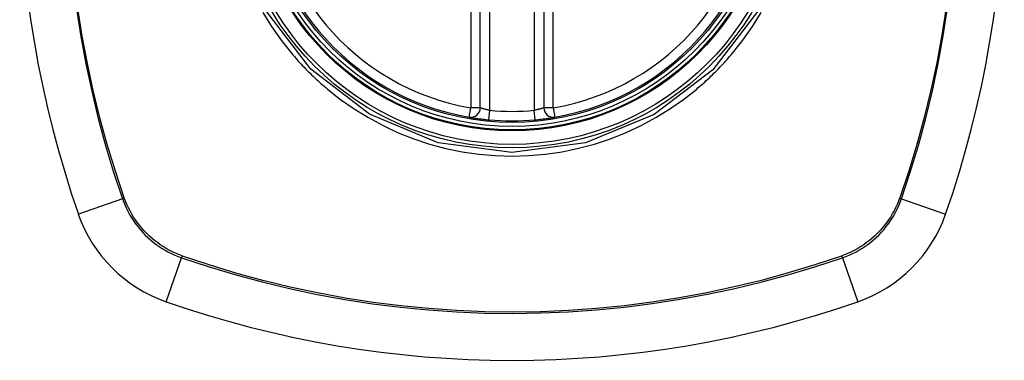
# Model space of a CAD drawing. Header units: inches. Extents: x 25 to 686, y 75 to 315.
# Tile 127 of 256: x 252.603 to 253.823, y 202.94 to 203.363. Entities that reach past the tile are written whole.
import ezdxf

# ---------------------------------------------------------------- set-up
doc = ezdxf.new("R2010")
doc.units = ezdxf.units.IN
doc.header["$MEASUREMENT"] = 0
doc.layers.add('Visible Edges(ANSI)', color=7, linetype='Continuous', lineweight=25)
doc.layers.add('Visible Tangent Edges(ANSI)', color=7, linetype='Continuous', lineweight=25)

msp = doc.modelspace()

# ---------------------------------------------------------------- linework, layer by layer
at = {"layer": 'Visible Edges(ANSI)'}
for p, q in [((253.1736, 203.2532), (253.1736, 203.8468)), ((253.2523, 203.8468), (253.2523, 203.2532))]:
    msp.add_line(p, q, dxfattribs=at)
at = {"layer": 'Visible Edges(ANSI)', "flags": 128}
for points in [[(253.1598, 203.2415), (253.1598, 203.2415), (253.16, 203.2415), (253.1603, 203.2414), (253.1606, 203.2414), (253.1611, 203.2413), (253.1617, 203.2412), (253.1623, 203.2411), (253.1631, 203.241), (253.1639, 203.2408), (253.1649, 203.2407), (253.1659, 203.2405), (253.167, 203.2404), (253.1682, 203.2402), (253.1694, 203.24), (253.1707, 203.2398), (253.1721, 203.2397), (253.1735, 203.2395), (253.175, 203.2393), (253.1764, 203.2391), (253.178, 203.2389), (253.1795, 203.2388), (253.1811, 203.2386), (253.1827, 203.2384), (253.1843, 203.2383)], [(253.2416, 203.2383), (253.2432, 203.2384), (253.2448, 203.2386), (253.2464, 203.2388), (253.2479, 203.2389), (253.2495, 203.2391), (253.251, 203.2393), (253.2524, 203.2395), (253.2538, 203.2397), (253.2552, 203.2398), (253.2565, 203.24), (253.2578, 203.2402), (253.2589, 203.2404), (253.26, 203.2405), (253.2611, 203.2407), (253.262, 203.2408), (253.2629, 203.241), (253.2636, 203.2411), (253.2643, 203.2412), (253.2649, 203.2413), (253.2653, 203.2414), (253.2657, 203.2414), (253.266, 203.2415), (253.2661, 203.2415), (253.2662, 203.2415)]]:
    msp.add_lwpolyline(points, dxfattribs=at)
at = {"layer": 'Visible Edges(ANSI)'}
for radius in [0.3199, 0.315]:
    msp.add_circle((253.213, 203.55), radius, dxfattribs=at)
for centre, radius, start, end in [((253.902, 203.55), 1.2992, 160.7337, 199.2663), ((252.524, 203.55), 1.2992, 340.7337, 19.2663), ((253.213, 203.55), 0.313, 99.784, 260.216), ((253.213, 203.55), 0.313, 279.784, 80.216), ((253.1618, 203.2532), 0.0118, 260.216, 0), ((253.2642, 203.2532), 0.0118, 180, 279.784), ((253.213, 203.55), 0.313, 264.7499, 275.2501), ((252.8427, 203.1797), 0.1772, 199.2663, 250.7337), ((253.5832, 203.1797), 0.1772, 289.2663, 340.7337), ((253.213, 204.2389), 1.2992, 250.7337, 289.2663)]:
    msp.add_arc(centre, radius, start, end, dxfattribs=at)
at = {"layer": 'Visible Tangent Edges(ANSI)'}
for p, q in [((253.1618, 203.8468), (253.1618, 203.2532)), ((253.1854, 203.25), (253.1854, 203.8499)), ((253.2405, 203.8499), (253.2405, 203.25)), ((253.2642, 203.2532), (253.2642, 203.8468)), ((253.1598, 203.2415), (253.1618, 203.2532)), ((253.1736, 203.2532), (253.1618, 203.2532)), ((253.1843, 203.2383), (253.1854, 203.25)), ((253.2416, 203.2383), (253.2405, 203.25)), ((253.2642, 203.2532), (253.2523, 203.2532)), ((253.2642, 203.2532), (253.2662, 203.2415)), ((252.7302, 203.1404), (252.6755, 203.1213)), ((252.7324, 203.1412), (252.7323, 203.1416)), ((253.6937, 203.1416), (253.6935, 203.1412)), ((253.6958, 203.1404), (253.7505, 203.1213)), ((252.7843, 203.0125), (252.8034, 203.0671)), ((252.8046, 203.0692), (252.8042, 203.0694)), ((253.6218, 203.0694), (253.6213, 203.0692)), ((253.6226, 203.0671), (253.6417, 203.0125))]:
    msp.add_line(p, q, dxfattribs=at)
at = {"layer": 'Visible Tangent Edges(ANSI)', "flags": 128}
for points in [[(252.6732, 203.3761), (252.6785, 203.3418), (252.6847, 203.3076), (252.692, 203.2737), (252.7001, 203.24), (252.7092, 203.2065), (252.7192, 203.1733), (252.7302, 203.1404)], [(252.7323, 203.1416), (252.7213, 203.1744), (252.7112, 203.2075), (252.7021, 203.2409), (252.6938, 203.2745), (252.6866, 203.3083), (252.6803, 203.3423), (252.6749, 203.3765)], [(252.904, 203.3717), (252.9149, 203.3541), (252.9267, 203.3372), (252.9395, 203.3211)], [(253.5178, 203.3731), (253.4619, 203.3004), (253.3892, 203.2448), (253.3041, 203.2097), (253.2127, 203.1977), (253.1214, 203.2098), (253.0363, 203.2451), (252.9635, 203.301), (252.9078, 203.3738)], [(253.4864, 203.3211), (253.4992, 203.3373), (253.5111, 203.3542), (253.5219, 203.3717)], [(253.7512, 203.3776), (253.7458, 203.3432), (253.7395, 203.309), (253.7322, 203.2749), (253.724, 203.2411), (253.7148, 203.2076), (253.7047, 203.1745), (253.6937, 203.1416)], [(253.6958, 203.1404), (253.7067, 203.1733), (253.7168, 203.2066), (253.7259, 203.2403), (253.7341, 203.2742), (253.7414, 203.3083), (253.7476, 203.3427), (253.753, 203.3772)], [(252.9395, 203.3211), (252.9412, 203.3191), (252.9429, 203.3171), (252.9447, 203.3151), (252.9464, 203.3131), (252.9481, 203.3112), (252.9499, 203.3092), (252.9517, 203.3073), (252.9535, 203.3054), (252.9553, 203.3035), (252.9571, 203.3016), (252.959, 203.2997), (252.9608, 203.2978), (252.9627, 203.296), (252.9646, 203.2941), (252.9665, 203.2923), (252.9684, 203.2905), (252.9703, 203.2887), (252.9722, 203.2869), (252.9742, 203.2851), (252.9761, 203.2834), (252.9781, 203.2816), (252.9801, 203.2799), (252.9821, 203.2782), (252.9841, 203.2765)], [(253.4419, 203.2765), (253.4439, 203.2782), (253.4459, 203.2799), (253.4478, 203.2816), (253.4498, 203.2834), (253.4518, 203.2851), (253.4537, 203.2869), (253.4556, 203.2887), (253.4576, 203.2905), (253.4595, 203.2923), (253.4614, 203.2941), (253.4632, 203.296), (253.4651, 203.2978), (253.467, 203.2997), (253.4688, 203.3016), (253.4706, 203.3035), (253.4724, 203.3054), (253.4742, 203.3073), (253.476, 203.3092), (253.4778, 203.3112), (253.4796, 203.3131), (253.4813, 203.3151), (253.483, 203.3171), (253.4847, 203.3191), (253.4864, 203.3211)], [(252.9841, 203.2765), (253.0003, 203.2637), (253.0173, 203.2518), (253.0349, 203.241), (253.0531, 203.2311), (253.0719, 203.2223), (253.0912, 203.2147), (253.1109, 203.2081), (253.1309, 203.2028), (253.1512, 203.1986), (253.1717, 203.1956), (253.1923, 203.1938), (253.2131, 203.1932), (253.2338, 203.1938), (253.2545, 203.1956), (253.2751, 203.1986), (253.2954, 203.2029), (253.3154, 203.2082), (253.335, 203.2148), (253.3543, 203.2224), (253.3731, 203.2312), (253.3913, 203.241), (253.4088, 203.2519), (253.4257, 203.2637), (253.4419, 203.2765)], [(253.1854, 203.25), (253.1846, 203.2502), (253.1839, 203.2503), (253.1831, 203.2505), (253.1824, 203.2507), (253.1816, 203.2508), (253.1809, 203.251), (253.1802, 203.2512), (253.1795, 203.2514), (253.1789, 203.2515), (253.1782, 203.2517), (253.1776, 203.2519), (253.1771, 203.2521), (253.1765, 203.2522), (253.1761, 203.2524), (253.1756, 203.2525), (253.1752, 203.2526), (253.1748, 203.2528), (253.1745, 203.2529), (253.1742, 203.2529), (253.174, 203.253), (253.1738, 203.2531), (253.1737, 203.2531), (253.1736, 203.2532), (253.1736, 203.2532)], [(253.2523, 203.2532), (253.2523, 203.2532), (253.2522, 203.2531), (253.2521, 203.2531), (253.2519, 203.253), (253.2517, 203.2529), (253.2514, 203.2529), (253.2511, 203.2528), (253.2508, 203.2526), (253.2503, 203.2525), (253.2499, 203.2524), (253.2494, 203.2522), (253.2489, 203.252), (253.2483, 203.2519), (253.2477, 203.2517), (253.2471, 203.2515), (253.2464, 203.2514), (253.2457, 203.2512), (253.245, 203.251), (253.2443, 203.2508), (253.2436, 203.2507), (253.2428, 203.2505), (253.2421, 203.2503), (253.2413, 203.2502), (253.2405, 203.25)], [(252.7302, 203.1404), (252.7317, 203.1362), (252.7334, 203.1321), (252.7352, 203.128), (252.7372, 203.124), (252.7394, 203.1201), (252.7417, 203.1162), (252.7441, 203.1125), (252.7467, 203.1089), (252.7494, 203.1053), (252.7523, 203.1019), (252.7552, 203.0985), (252.7583, 203.0953), (252.7615, 203.0922), (252.7649, 203.0892), (252.7683, 203.0864), (252.7719, 203.0837), (252.7755, 203.0811), (252.7793, 203.0787), (252.7831, 203.0764), (252.787, 203.0742), (252.791, 203.0722), (252.7951, 203.0704), (252.7992, 203.0687), (252.8034, 203.0671)], [(252.8042, 203.0694), (252.8001, 203.071), (252.796, 203.0726), (252.7921, 203.0745), (252.7882, 203.0765), (252.7844, 203.0786), (252.7806, 203.0809), (252.777, 203.0833), (252.7734, 203.0858), (252.77, 203.0885), (252.7666, 203.0912), (252.7633, 203.0942), (252.7602, 203.0972), (252.7572, 203.1003), (252.7543, 203.1036), (252.7515, 203.1069), (252.7488, 203.1104), (252.7463, 203.114), (252.7439, 203.1176), (252.7416, 203.1213), (252.7395, 203.1252), (252.7375, 203.1291), (252.7357, 203.133), (252.734, 203.1371), (252.7324, 203.1412)], [(253.6935, 203.1412), (253.692, 203.1371), (253.6903, 203.133), (253.6885, 203.1291), (253.6865, 203.1252), (253.6843, 203.1214), (253.6821, 203.1176), (253.6797, 203.114), (253.6772, 203.1104), (253.6745, 203.1069), (253.6717, 203.1036), (253.6688, 203.1003), (253.6658, 203.0972), (253.6626, 203.0942), (253.6594, 203.0912), (253.656, 203.0885), (253.6525, 203.0858), (253.649, 203.0833), (253.6453, 203.0809), (253.6416, 203.0786), (253.6378, 203.0765), (253.6339, 203.0745), (253.6299, 203.0726), (253.6259, 203.071), (253.6218, 203.0694)], [(253.6226, 203.0671), (253.6268, 203.0687), (253.6309, 203.0704), (253.635, 203.0722), (253.639, 203.0742), (253.6429, 203.0764), (253.6467, 203.0787), (253.6504, 203.0811), (253.6541, 203.0837), (253.6576, 203.0864), (253.6611, 203.0892), (253.6644, 203.0922), (253.6676, 203.0953), (253.6707, 203.0985), (253.6737, 203.1019), (253.6765, 203.1053), (253.6793, 203.1089), (253.6818, 203.1125), (253.6843, 203.1163), (253.6866, 203.1201), (253.6887, 203.124), (253.6907, 203.128), (253.6926, 203.1321), (253.6943, 203.1362), (253.6958, 203.1404)], [(252.8034, 203.0671), (252.8363, 203.0562), (252.8696, 203.0461), (252.9033, 203.037), (252.9372, 203.0288), (252.9713, 203.0216), (253.0057, 203.0153), (253.0402, 203.01), (253.0748, 203.0056), (253.1096, 203.0023), (253.1443, 202.9999), (253.179, 202.9984), (253.2138, 202.998), (253.2485, 202.9985), (253.2832, 203), (253.3178, 203.0024), (253.3524, 203.0058), (253.3869, 203.0101), (253.4212, 203.0155), (253.4553, 203.0217), (253.4892, 203.0289), (253.523, 203.0371), (253.5564, 203.0462), (253.5896, 203.0562), (253.6226, 203.0671)], [(253.6213, 203.0692), (253.5885, 203.0583), (253.5554, 203.0482), (253.5221, 203.039), (253.4885, 203.0308), (253.4546, 203.0236), (253.4206, 203.0173), (253.3864, 203.0119), (253.3521, 203.0075), (253.3176, 203.0041), (253.283, 203.0016), (253.2484, 203.0001), (253.2138, 202.9996), (253.1791, 203.0001), (253.1445, 203.0015), (253.1098, 203.004), (253.0752, 203.0074), (253.0407, 203.0117), (253.0062, 203.0171), (252.972, 203.0234), (252.9379, 203.0307), (252.9042, 203.039), (252.8706, 203.0481), (252.8375, 203.0582), (252.8046, 203.0692)]]:
    msp.add_lwpolyline(points, dxfattribs=at)
at = {"layer": 'Visible Tangent Edges(ANSI)'}
for radius in [0.3464, 0.3422, 0.3254, 0.3242]:
    msp.add_circle((253.213, 203.55), radius, dxfattribs=at)
for start, end in [(99.784, 260.216), (279.784, 80.216), (264.7499, 275.2501)]:
    msp.add_arc((253.213, 203.55), 0.3012, start, end, dxfattribs=at)
for centre, major_axis, start_param, end_param in [((252.7348, 203.142), (-0.00931, -0.00321), 1.046967, 1.310674), ((253.6911, 203.142), (-0.00931, 0.00321), 1.830918, 2.094625), ((252.805, 203.0718), (0.00321, 0.00931), 1.830918, 2.094625), ((253.6209, 203.0718), (-0.00321, 0.00931), 4.18856, 4.452267)]:
    msp.add_ellipse(centre, major_axis=major_axis, ratio=0.002592, start_param=start_param, end_param=end_param, dxfattribs=at)

doc.saveas('drawing.dxf')
